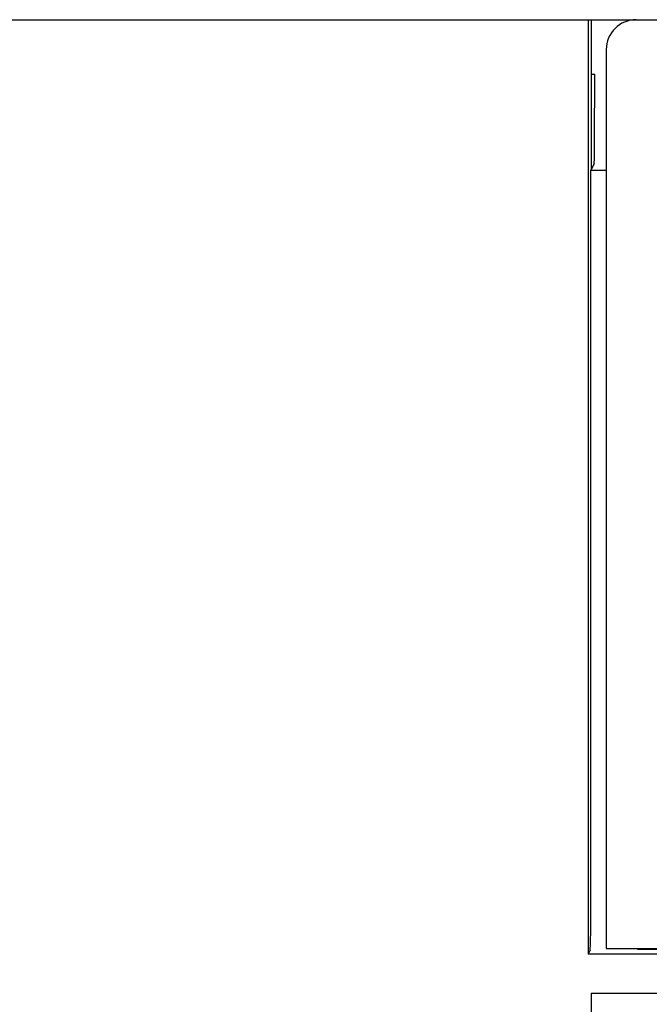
# Model space of a CAD drawing. Extents: x 90 to 1223, y 50 to 821.
# Tile 20 of 35: x 731 to 752, y 602 to 635. Entities that reach past the tile are written whole.
import ezdxf

# ---------------------------------------------------------------- set-up
doc = ezdxf.new("R2010")
doc.units = 0
doc.header["$LTSCALE"] = 69.3
doc.layers.add('ALL_FEATURES', color=7, linetype='CONTINUOUS')

msp = doc.modelspace()

# ---------------------------------------------------------------- linework, layer by layer
at = {"layer": 'ALL_FEATURES', "color": 7, "linetype": 'CONTINUOUS'}
for p, q in [((691.75, 635.25), (789.75, 635.25)), ((750.145, 635.25), (750.145, 604.068)), ((750.25, 635.25), (750.25, 630.25)), ((750.75, 634.25), (750.75, 604.25)), ((750.25, 633.433), (750.364, 633.433)), ((750.346, 630.442), (750.25, 630.25)), ((750.236, 630.222), (750.25, 630.25)), ((750.75, 630.222), (750.236, 630.222)), ((750.211, 604.199), (750.145, 604.068)), ((785.75, 604.068), (750.145, 604.068)), ((750.75, 604.25), (790.75, 604.25)), ((751.79, 604.25), (751.792, 604.229)), ((751.792, 604.25), (751.792, 604.229)), ((751.792, 604.229), (752.75, 604.229)), ((750.25, 602.75), (750.25, 594.75)), ((758.25, 602.75), (750.25, 602.75))]:
    msp.add_line(p, q, dxfattribs=at)
for points in [[(750.346, 630.442), (750.351, 630.483), (750.355, 630.585), (750.358, 630.741), (750.361, 630.942), (750.362, 631.175), (750.364, 633.433)], [(750.211, 604.199), (750.216, 604.247), (750.222, 604.364), (750.227, 604.545), (750.231, 604.781), (750.234, 605.061), (750.235, 605.372), (750.236, 630.222)]]:
    msp.add_lwpolyline(points, dxfattribs=at)
msp.add_arc((751.75, 634.25), 1, 90, 180, dxfattribs=at)

doc.saveas('drawing.dxf')
